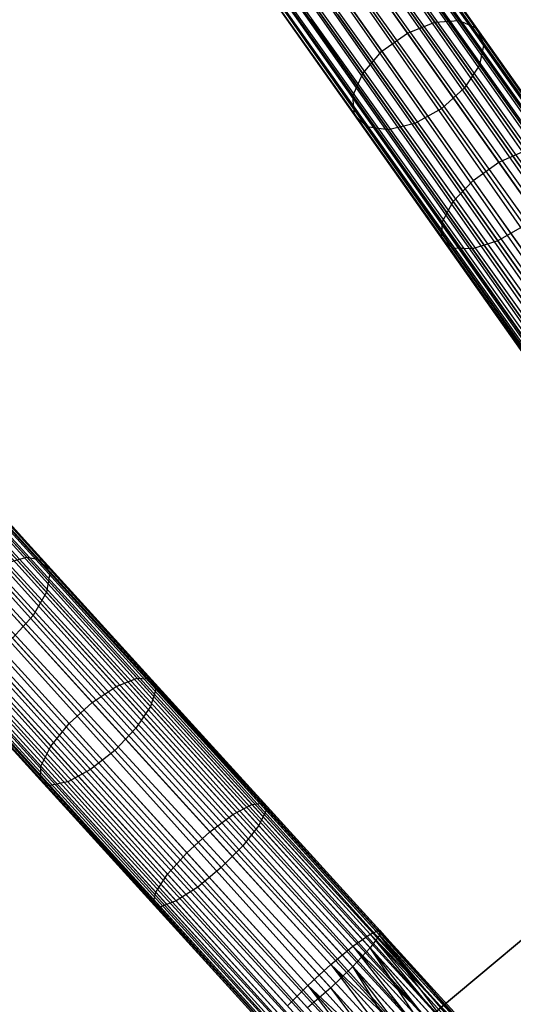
# Model space of a CAD drawing. Extents: x -102 to 102, y -101 to 102.
# Tile 194 of 256: x -48 to -41, y 48 to 61. Entities that reach past the tile are written whole.
import ezdxf

# ---------------------------------------------------------------- set-up
doc = ezdxf.new("R2010")
doc.units = 0
doc.header["$LTSCALE"] = 25.4
doc.layers.get('0').update_dxf_attribs({"linetype": 'CONTINUOUS'})

# ---------------------------------------------------------------- blocks, each defined once
blk = doc.blocks.new('NL2500011659_STL')
at = {"color": 0}
for p, q in [((-45.887, 66.31, -7), (-24.219, 35.849, -7.191)), ((-24.389, 35.729, -6.831), (-45.887, 66.31, -7)), ((-24.389, 35.729, -6.831), (-45.887, 66.31, -7)), ((-24.289, 35.8, -7), (-45.887, 66.31, -7)), ((-24.289, 35.8, -7), (-45.887, 66.31, -7)), ((-45.887, 66.31, -7), (-24.219, 35.849, -7.191)), ((-45.817, 66.359, -7.809), (-24.289, 35.8, -8)), ((-24.184, 35.874, -7.605), (-45.817, 66.359, -7.809)), ((-24.184, 35.874, -7.605), (-45.817, 66.359, -7.809)), ((-24.219, 35.849, -7.809), (-45.817, 66.359, -7.809)), ((-24.219, 35.849, -7.809), (-45.817, 66.359, -7.809)), ((-45.817, 66.359, -7.809), (-24.289, 35.8, -8)), ((-45.782, 66.384, -7.395), (-24.184, 35.874, -7.605)), ((-24.184, 35.874, -7.395), (-45.782, 66.384, -7.395)), ((-45.782, 66.384, -7.395), (-24.184, 35.874, -7.605)), ((-24.219, 35.849, -7.191), (-45.782, 66.384, -7.395)), ((-24.219, 35.849, -7.191), (-45.782, 66.384, -7.395)), ((-24.184, 35.874, -7.395), (-45.782, 66.384, -7.395)), ((-46.114, 66.149, -6.691), (-24.389, 35.729, -6.831)), ((-24.664, 35.534, -6.586), (-46.114, 66.149, -6.691)), ((-24.664, 35.534, -6.586), (-46.114, 66.149, -6.691)), ((-24.516, 35.639, -6.691), (-46.114, 66.149, -6.691)), ((-24.516, 35.639, -6.691), (-46.114, 66.149, -6.691)), ((-46.114, 66.149, -6.691), (-24.389, 35.729, -6.831)), ((-45.987, 66.239, -8.169), (-24.516, 35.639, -8.309)), ((-24.289, 35.8, -8), (-45.987, 66.239, -8.169)), ((-24.289, 35.8, -8), (-45.987, 66.239, -8.169)), ((-24.389, 35.729, -8.169), (-45.987, 66.239, -8.169)), ((-24.389, 35.729, -8.169), (-45.987, 66.239, -8.169)), ((-45.987, 66.239, -8.169), (-24.516, 35.639, -8.309)), ((-46.261, 66.045, -8.414), (-24.826, 35.419, -8.478)), ((-24.516, 35.639, -8.309), (-46.261, 66.045, -8.414)), ((-24.516, 35.639, -8.309), (-46.261, 66.045, -8.414)), ((-24.664, 35.534, -8.414), (-46.261, 66.045, -8.414)), ((-24.664, 35.534, -8.414), (-46.261, 66.045, -8.414)), ((-46.261, 66.045, -8.414), (-24.826, 35.419, -8.478)), ((-46.424, 65.93, -6.522), (-24.664, 35.534, -6.586)), ((-24.826, 35.419, -6.522), (-46.424, 65.93, -6.522)), ((-24.826, 35.419, -6.522), (-46.424, 65.93, -6.522)), ((-46.424, 65.93, -6.522), (-24.664, 35.534, -6.586)), ((-24.826, 35.419, -8.478), (-46.593, 65.81, -8.5)), ((-24.996, 35.299, -6.5), (-46.593, 65.81, -6.5)), ((-24.996, 35.299, -6.5), (-46.593, 65.81, -6.5)), ((-24.996, 35.299, -8.5), (-46.593, 65.81, -8.5)), ((-24.826, 35.419, -8.478), (-46.593, 65.81, -8.5)), ((-24.996, 35.299, -8.5), (-46.593, 65.81, -8.5)), ((-25.165, 35.179, -8.478), (-46.593, 65.81, -8.5)), ((-25.165, 35.179, -8.478), (-46.593, 65.81, -8.5)), ((-25.328, 35.064, -6.586), (-46.763, 65.689, -6.522)), ((-25.328, 35.064, -6.586), (-46.763, 65.689, -6.522)), ((-25.165, 35.179, -6.522), (-46.763, 65.689, -6.522)), ((-25.165, 35.179, -6.522), (-46.763, 65.689, -6.522)), ((-46.925, 65.575, -8.414), (-25.475, 34.96, -8.309)), ((-25.165, 35.179, -8.478), (-46.925, 65.575, -8.414)), ((-25.165, 35.179, -8.478), (-46.925, 65.575, -8.414)), ((-25.328, 35.064, -8.414), (-46.925, 65.575, -8.414)), ((-25.328, 35.064, -8.414), (-46.925, 65.575, -8.414)), ((-46.925, 65.575, -8.414), (-25.475, 34.96, -8.309)), ((-47.2, 65.38, -8.169), (-25.703, 34.799, -8)), ((-25.475, 34.96, -8.309), (-47.2, 65.38, -8.169)), ((-25.475, 34.96, -8.309), (-47.2, 65.38, -8.169)), ((-25.602, 34.87, -8.169), (-47.2, 65.38, -8.169)), ((-25.602, 34.87, -8.169), (-47.2, 65.38, -8.169)), ((-47.2, 65.38, -8.169), (-25.703, 34.799, -8)), ((-47.073, 65.47, -6.691), (-25.328, 35.064, -6.586)), ((-25.602, 34.87, -6.831), (-47.073, 65.47, -6.691)), ((-25.602, 34.87, -6.831), (-47.073, 65.47, -6.691)), ((-25.475, 34.96, -6.691), (-47.073, 65.47, -6.691)), ((-25.475, 34.96, -6.691), (-47.073, 65.47, -6.691)), ((-47.073, 65.47, -6.691), (-25.328, 35.064, -6.586)), ((-25.807, 34.725, -7.395), (-47.405, 65.235, -7.395)), ((-25.807, 34.725, -7.605), (-47.405, 65.235, -7.395)), ((-47.405, 65.235, -7.395), (-25.772, 34.75, -7.191)), ((-25.807, 34.725, -7.605), (-47.405, 65.235, -7.395)), ((-25.807, 34.725, -7.395), (-47.405, 65.235, -7.395)), ((-47.405, 65.235, -7.395), (-25.772, 34.75, -7.191)), ((-47.37, 65.26, -7.809), (-25.807, 34.725, -7.605)), ((-25.703, 34.799, -8), (-47.37, 65.26, -7.809)), ((-25.703, 34.799, -8), (-47.37, 65.26, -7.809)), ((-25.772, 34.75, -7.809), (-47.37, 65.26, -7.809)), ((-25.772, 34.75, -7.809), (-47.37, 65.26, -7.809)), ((-47.37, 65.26, -7.809), (-25.807, 34.725, -7.605)), ((-47.3, 65.309, -7), (-25.602, 34.87, -6.831)), ((-25.772, 34.75, -7.191), (-47.3, 65.309, -7)), ((-25.772, 34.75, -7.191), (-47.3, 65.309, -7)), ((-25.703, 34.799, -7), (-47.3, 65.309, -7)), ((-25.703, 34.799, -7), (-47.3, 65.309, -7)), ((-47.3, 65.309, -7), (-25.602, 34.87, -6.831)), ((-43.288, 62.157, -303.512), (-42.171, 60.579, -304.937)), ((-43.288, 62.157, -303.512), (-42.171, 60.579, -304.937)), ((-42.947, 62.157, -303.274), (-41.846, 60.602, -304.678)), ((-42.947, 62.157, -303.274), (-41.846, 60.602, -304.678)), ((-43.66, 62.026, -303.642), (-42.534, 60.435, -305.078)), ((-43.66, 62.026, -303.642), (-42.534, 60.435, -305.078)), ((-42.696, 62.025, -302.97), (-41.617, 60.5, -304.346)), ((-42.696, 62.025, -302.97), (-41.617, 60.5, -304.346)), ((-44, 61.786, -303.642), (-42.874, 60.195, -305.078)), ((-44, 61.786, -303.642), (-42.874, 60.195, -305.078)), ((-42.579, 61.784, -302.652), (-41.522, 60.291, -304)), ((-42.579, 61.784, -302.652), (-41.522, 60.291, -304)), ((-44.247, 61.478, -303.512), (-43.13, 59.9, -304.937)), ((-44.247, 61.478, -303.512), (-43.13, 59.9, -304.937)), ((-42.616, 61.476, -302.375), (-41.578, 60.011, -303.698)), ((-42.616, 61.476, -302.375), (-41.578, 60.011, -303.698)), ((-44.36, 61.156, -303.274), (-43.26, 59.602, -304.678)), ((-44.36, 61.156, -303.274), (-43.26, 59.602, -304.678)), ((-42.8, 61.155, -302.187), (-41.775, 59.707, -303.493)), ((-42.8, 61.155, -302.187), (-41.775, 59.707, -303.493)), ((-44.319, 60.876, -302.97), (-43.24, 59.351, -304.346)), ((-44.319, 60.876, -302.97), (-43.24, 59.351, -304.346)), ((-42.08, 59.434, -303.421), (-43.1, 60.875, -302.12)), ((-42.08, 59.434, -303.421), (-43.1, 60.875, -302.12)), ((-44.131, 60.685, -302.652), (-43.074, 59.192, -304)), ((-44.131, 60.685, -302.652), (-43.074, 59.192, -304)), ((-43.464, 60.685, -302.187), (-42.439, 59.237, -303.493)), ((-43.464, 60.685, -302.187), (-42.439, 59.237, -303.493)), ((-43.829, 60.618, -302.375), (-42.791, 59.152, -303.698)), ((-43.829, 60.618, -302.375), (-42.791, 59.152, -303.698)), ((-42.534, 60.435, -305.078), (-42.171, 60.579, -304.937)), ((-42.534, 60.435, -305.078), (-42.171, 60.579, -304.937)), ((-42.171, 60.579, -304.937), (-41.846, 60.602, -304.678)), ((-42.171, 60.579, -304.937), (-41.846, 60.602, -304.678)), ((-42.171, 60.579, -304.937), (-40.967, 58.878, -306.129)), ((-42.171, 60.579, -304.937), (-40.967, 58.878, -306.129)), ((-41.846, 60.602, -304.678), (-40.66, 58.926, -305.852)), ((-41.846, 60.602, -304.678), (-40.66, 58.926, -305.852)), ((-41.846, 60.602, -304.678), (-41.617, 60.5, -304.346)), ((-41.846, 60.602, -304.678), (-41.617, 60.5, -304.346)), ((-42.874, 60.195, -305.078), (-42.534, 60.435, -305.078)), ((-42.874, 60.195, -305.078), (-42.534, 60.435, -305.078)), ((-42.534, 60.435, -305.078), (-41.32, 58.72, -306.28)), ((-42.534, 60.435, -305.078), (-41.32, 58.72, -306.28)), ((-41.617, 60.5, -304.346), (-40.453, 58.857, -305.498)), ((-41.617, 60.5, -304.346), (-40.453, 58.857, -305.498)), ((-41.617, 60.5, -304.346), (-41.522, 60.291, -304)), ((-41.617, 60.5, -304.346), (-41.522, 60.291, -304)), ((-53.593, 60.253, -7.395), (-28.41, 32.628, -7.605)), ((-28.41, 32.628, -7.395), (-53.593, 60.253, -7.395)), ((-53.593, 60.253, -7.395), (-28.41, 32.628, -7.605)), ((-28.442, 32.599, -7.191), (-53.593, 60.253, -7.395)), ((-28.442, 32.599, -7.191), (-53.593, 60.253, -7.395)), ((-28.41, 32.628, -7.395), (-53.593, 60.253, -7.395)), ((-41.522, 60.291, -304), (-41.578, 60.011, -303.698)), ((-41.522, 60.291, -304), (-41.578, 60.011, -303.698)), ((-41.522, 60.291, -304), (-40.382, 58.681, -305.128)), ((-41.522, 60.291, -304), (-40.382, 58.681, -305.128)), ((-53.688, 60.166, -7), (-28.442, 32.599, -7.191)), ((-28.596, 32.459, -6.831), (-53.688, 60.166, -7)), ((-28.596, 32.459, -6.831), (-53.688, 60.166, -7)), ((-28.505, 32.542, -7), (-53.688, 60.166, -7)), ((-28.505, 32.542, -7), (-53.688, 60.166, -7)), ((-53.688, 60.166, -7), (-28.442, 32.599, -7.191)), ((-53.625, 60.224, -7.809), (-28.505, 32.542, -8)), ((-28.41, 32.628, -7.605), (-53.625, 60.224, -7.809)), ((-28.41, 32.628, -7.605), (-53.625, 60.224, -7.809)), ((-28.442, 32.599, -7.809), (-53.625, 60.224, -7.809)), ((-28.442, 32.599, -7.809), (-53.625, 60.224, -7.809)), ((-53.625, 60.224, -7.809), (-28.505, 32.542, -8)), ((-43.13, 59.9, -304.937), (-42.874, 60.195, -305.078)), ((-43.13, 59.9, -304.937), (-42.874, 60.195, -305.078)), ((-42.874, 60.195, -305.078), (-41.66, 58.48, -306.28)), ((-42.874, 60.195, -305.078), (-41.66, 58.48, -306.28)), ((-53.779, 60.084, -8.169), (-28.71, 32.354, -8.309)), ((-28.505, 32.542, -8), (-53.779, 60.084, -8.169)), ((-28.505, 32.542, -8), (-53.779, 60.084, -8.169)), ((-28.596, 32.459, -8.169), (-53.779, 60.084, -8.169)), ((-28.596, 32.459, -8.169), (-53.779, 60.084, -8.169)), ((-53.779, 60.084, -8.169), (-28.71, 32.354, -8.309)), ((-41.578, 60.011, -303.698), (-41.775, 59.707, -303.493)), ((-41.578, 60.011, -303.698), (-41.775, 59.707, -303.493)), ((-41.578, 60.011, -303.698), (-40.459, 58.43, -304.806)), ((-41.578, 60.011, -303.698), (-40.459, 58.43, -304.806)), ((-54.028, 59.857, -8.414), (-28.991, 32.098, -8.478)), ((-28.71, 32.354, -8.309), (-54.028, 59.857, -8.414)), ((-28.71, 32.354, -8.309), (-54.028, 59.857, -8.414)), ((-28.844, 32.232, -8.414), (-54.028, 59.857, -8.414)), ((-28.844, 32.232, -8.414), (-54.028, 59.857, -8.414)), ((-54.028, 59.857, -8.414), (-28.991, 32.098, -8.478)), ((-53.894, 59.979, -6.691), (-28.596, 32.459, -6.831)), ((-28.844, 32.232, -6.586), (-53.894, 59.979, -6.691)), ((-28.844, 32.232, -6.586), (-53.894, 59.979, -6.691)), ((-28.71, 32.354, -6.691), (-53.894, 59.979, -6.691)), ((-28.71, 32.354, -6.691), (-53.894, 59.979, -6.691)), ((-53.894, 59.979, -6.691), (-28.596, 32.459, -6.831)), ((-43.26, 59.602, -304.678), (-43.13, 59.9, -304.937)), ((-43.26, 59.602, -304.678), (-43.13, 59.9, -304.937)), ((-43.13, 59.9, -304.937), (-41.926, 58.199, -306.129)), ((-43.13, 59.9, -304.937), (-41.926, 58.199, -306.129)), ((-54.174, 59.723, -6.522), (-28.844, 32.232, -6.586)), ((-28.991, 32.098, -6.522), (-54.174, 59.723, -6.522)), ((-28.991, 32.098, -6.522), (-54.174, 59.723, -6.522)), ((-54.174, 59.723, -6.522), (-28.844, 32.232, -6.586)), ((-43.24, 59.351, -304.346), (-43.26, 59.602, -304.678)), ((-43.26, 59.602, -304.678), (-42.074, 57.926, -305.852)), ((-43.26, 59.602, -304.678), (-42.074, 57.926, -305.852)), ((-43.24, 59.351, -304.346), (-43.26, 59.602, -304.678)), ((-41.775, 59.707, -303.493), (-42.08, 59.434, -303.421)), ((-41.775, 59.707, -303.493), (-42.08, 59.434, -303.421)), ((-41.775, 59.707, -303.493), (-40.671, 58.147, -304.587)), ((-41.775, 59.707, -303.493), (-40.671, 58.147, -304.587)), ((-28.991, 32.098, -8.478), (-54.328, 59.583, -8.5)), ((-29.145, 31.958, -6.5), (-54.328, 59.583, -6.5)), ((-29.145, 31.958, -6.5), (-54.328, 59.583, -6.5)), ((-29.145, 31.958, -8.5), (-54.328, 59.583, -8.5)), ((-28.991, 32.098, -8.478), (-54.328, 59.583, -8.5)), ((-29.145, 31.958, -8.5), (-54.328, 59.583, -8.5)), ((-29.298, 31.818, -8.478), (-54.328, 59.583, -8.5)), ((-29.298, 31.818, -8.478), (-54.328, 59.583, -8.5)), ((-29.445, 31.684, -6.586), (-54.482, 59.443, -6.522)), ((-29.445, 31.684, -6.586), (-54.482, 59.443, -6.522)), ((-29.298, 31.818, -6.522), (-54.482, 59.443, -6.522)), ((-29.298, 31.818, -6.522), (-54.482, 59.443, -6.522)), ((-43.074, 59.192, -304), (-43.24, 59.351, -304.346)), ((-43.24, 59.351, -304.346), (-42.077, 57.708, -305.498)), ((-43.24, 59.351, -304.346), (-42.077, 57.708, -305.498)), ((-43.074, 59.192, -304), (-43.24, 59.351, -304.346)), ((-42.08, 59.434, -303.421), (-42.439, 59.237, -303.493)), ((-42.08, 59.434, -303.421), (-42.439, 59.237, -303.493)), ((-40.981, 57.88, -304.509), (-42.08, 59.434, -303.421)), ((-40.981, 57.88, -304.509), (-42.08, 59.434, -303.421)), ((-54.629, 59.309, -8.414), (-29.579, 31.562, -8.309)), ((-29.298, 31.818, -8.478), (-54.629, 59.309, -8.414)), ((-29.298, 31.818, -8.478), (-54.629, 59.309, -8.414)), ((-29.445, 31.684, -8.414), (-54.629, 59.309, -8.414)), ((-29.445, 31.684, -8.414), (-54.629, 59.309, -8.414)), ((-54.629, 59.309, -8.414), (-29.579, 31.562, -8.309)), ((-42.439, 59.237, -303.493), (-42.791, 59.152, -303.698)), ((-42.439, 59.237, -303.493), (-42.791, 59.152, -303.698)), ((-42.439, 59.237, -303.493), (-41.335, 57.677, -304.587)), ((-42.439, 59.237, -303.493), (-41.335, 57.677, -304.587)), ((-54.877, 59.082, -8.169), (-29.785, 31.375, -8)), ((-29.579, 31.562, -8.309), (-54.877, 59.082, -8.169)), ((-29.579, 31.562, -8.309), (-54.877, 59.082, -8.169)), ((-29.694, 31.457, -8.169), (-54.877, 59.082, -8.169)), ((-29.694, 31.457, -8.169), (-54.877, 59.082, -8.169)), ((-54.877, 59.082, -8.169), (-29.785, 31.375, -8)), ((-54.762, 59.187, -6.691), (-29.445, 31.684, -6.586)), ((-29.694, 31.457, -6.831), (-54.762, 59.187, -6.691)), ((-29.694, 31.457, -6.831), (-54.762, 59.187, -6.691)), ((-29.579, 31.562, -6.691), (-54.762, 59.187, -6.691)), ((-29.579, 31.562, -6.691), (-54.762, 59.187, -6.691)), ((-54.762, 59.187, -6.691), (-29.445, 31.684, -6.586)), ((-42.791, 59.152, -303.698), (-43.074, 59.192, -304)), ((-43.074, 59.192, -304), (-41.935, 57.582, -305.128)), ((-43.074, 59.192, -304), (-41.935, 57.582, -305.128)), ((-42.791, 59.152, -303.698), (-43.074, 59.192, -304)), ((-42.791, 59.152, -303.698), (-41.672, 57.571, -304.806)), ((-42.791, 59.152, -303.698), (-41.672, 57.571, -304.806)), ((-55.031, 58.942, -7.809), (-29.88, 31.288, -7.605)), ((-29.785, 31.375, -8), (-55.031, 58.942, -7.809)), ((-29.785, 31.375, -8), (-55.031, 58.942, -7.809)), ((-29.848, 31.317, -7.809), (-55.031, 58.942, -7.809)), ((-29.848, 31.317, -7.809), (-55.031, 58.942, -7.809)), ((-55.031, 58.942, -7.809), (-29.88, 31.288, -7.605)), ((-54.968, 59, -7), (-29.694, 31.457, -6.831)), ((-29.848, 31.317, -7.191), (-54.968, 59, -7)), ((-29.848, 31.317, -7.191), (-54.968, 59, -7)), ((-29.785, 31.375, -7), (-54.968, 59, -7)), ((-29.785, 31.375, -7), (-54.968, 59, -7)), ((-54.968, 59, -7), (-29.694, 31.457, -6.831)), ((-29.88, 31.288, -7.395), (-55.063, 58.913, -7.395)), ((-29.88, 31.288, -7.605), (-55.063, 58.913, -7.395)), ((-55.063, 58.913, -7.395), (-29.848, 31.317, -7.191)), ((-29.88, 31.288, -7.605), (-55.063, 58.913, -7.395)), ((-29.88, 31.288, -7.395), (-55.063, 58.913, -7.395)), ((-55.063, 58.913, -7.395), (-29.848, 31.317, -7.191)), ((-41.32, 58.72, -306.28), (-40.967, 58.878, -306.129)), ((-41.32, 58.72, -306.28), (-40.967, 58.878, -306.129)), ((-41.66, 58.48, -306.28), (-41.32, 58.72, -306.28)), ((-41.66, 58.48, -306.28), (-41.32, 58.72, -306.28)), ((-41.32, 58.72, -306.28), (-40.034, 56.903, -307.232)), ((-41.32, 58.72, -306.28), (-40.034, 56.903, -307.232)), ((-41.926, 58.199, -306.129), (-41.66, 58.48, -306.28)), ((-41.926, 58.199, -306.129), (-41.66, 58.48, -306.28)), ((-41.66, 58.48, -306.28), (-40.374, 56.663, -307.232)), ((-41.66, 58.48, -306.28), (-40.374, 56.663, -307.232)), ((-42.074, 57.926, -305.852), (-41.926, 58.199, -306.129)), ((-42.074, 57.926, -305.852), (-41.926, 58.199, -306.129)), ((-41.926, 58.199, -306.129), (-40.65, 56.397, -307.073)), ((-41.926, 58.199, -306.129), (-40.65, 56.397, -307.073)), ((-42.077, 57.708, -305.498), (-42.074, 57.926, -305.852)), ((-42.077, 57.708, -305.498), (-42.074, 57.926, -305.852)), ((-42.074, 57.926, -305.852), (-40.817, 56.15, -306.782)), ((-42.074, 57.926, -305.852), (-40.817, 56.15, -306.782)), ((-40.981, 57.88, -304.509), (-41.335, 57.677, -304.587)), ((-40.981, 57.88, -304.509), (-41.335, 57.677, -304.587)), ((-41.935, 57.582, -305.128), (-42.077, 57.708, -305.498)), ((-42.077, 57.708, -305.498), (-40.844, 55.967, -306.41)), ((-42.077, 57.708, -305.498), (-40.844, 55.967, -306.41)), ((-41.935, 57.582, -305.128), (-42.077, 57.708, -305.498)), ((-41.335, 57.677, -304.587), (-41.672, 57.571, -304.806)), ((-41.335, 57.677, -304.587), (-41.672, 57.571, -304.806)), ((-41.335, 57.677, -304.587), (-40.165, 56.024, -305.453)), ((-41.335, 57.677, -304.587), (-40.165, 56.024, -305.453)), ((-41.672, 57.571, -304.806), (-41.935, 57.582, -305.128)), ((-41.935, 57.582, -305.128), (-40.728, 55.877, -306.021)), ((-41.935, 57.582, -305.128), (-40.728, 55.877, -306.021)), ((-41.672, 57.571, -304.806), (-41.935, 57.582, -305.128)), ((-41.672, 57.571, -304.806), (-40.487, 55.897, -305.683)), ((-41.672, 57.571, -304.806), (-40.487, 55.897, -305.683)), ((-48.977, 54.999, -304.678), (-47.594, 53.481, -305.852)), ((-48.977, 54.999, -304.678), (-47.594, 53.481, -305.852)), ((-48.737, 54.926, -304.346), (-47.38, 53.438, -305.498)), ((-48.737, 54.926, -304.346), (-47.38, 53.438, -305.498)), ((-48.617, 54.73, -304), (-47.288, 53.272, -305.128)), ((-48.617, 54.73, -304), (-47.288, 53.272, -305.128)), ((-48.638, 54.444, -303.698), (-47.334, 53.013, -304.806)), ((-48.638, 54.444, -303.698), (-47.334, 53.013, -304.806)), ((-48.797, 54.119, -303.493), (-47.509, 52.706, -304.587)), ((-48.797, 54.119, -303.493), (-47.509, 52.706, -304.587)), ((-47.892, 53.395, -306.129), (-47.594, 53.481, -305.852)), ((-47.892, 53.395, -306.129), (-47.594, 53.481, -305.852)), ((-47.594, 53.481, -305.852), (-46.128, 51.874, -306.782)), ((-47.594, 53.481, -305.852), (-46.128, 51.874, -306.782)), ((-47.594, 53.481, -305.852), (-47.38, 53.438, -305.498)), ((-47.594, 53.481, -305.852), (-47.38, 53.438, -305.498)), ((-47.892, 53.395, -306.129), (-46.405, 51.764, -307.073)), ((-47.892, 53.395, -306.129), (-46.405, 51.764, -307.073)), ((-47.38, 53.438, -305.498), (-45.943, 51.861, -306.41)), ((-47.38, 53.438, -305.498), (-45.943, 51.861, -306.41)), ((-47.38, 53.438, -305.498), (-47.288, 53.272, -305.128)), ((-47.38, 53.438, -305.498), (-47.288, 53.272, -305.128)), ((-48.224, 53.195, -306.28), (-46.724, 51.55, -307.232)), ((-48.224, 53.195, -306.28), (-46.724, 51.55, -307.232)), ((-47.288, 53.272, -305.128), (-47.334, 53.013, -304.806)), ((-47.288, 53.272, -305.128), (-47.334, 53.013, -304.806)), ((-47.288, 53.272, -305.128), (-45.88, 51.728, -306.021)), ((-47.288, 53.272, -305.128), (-45.88, 51.728, -306.021)), ((-47.334, 53.013, -304.806), (-47.509, 52.706, -304.587)), ((-47.334, 53.013, -304.806), (-47.509, 52.706, -304.587)), ((-47.334, 53.013, -304.806), (-45.952, 51.498, -305.683)), ((-47.334, 53.013, -304.806), (-45.952, 51.498, -305.683)), ((-48.531, 52.915, -306.28), (-47.031, 51.27, -307.232)), ((-48.531, 52.915, -306.28), (-47.031, 51.27, -307.232)), ((-47.509, 52.706, -304.587), (-47.783, 52.404, -304.509)), ((-47.509, 52.706, -304.587), (-47.783, 52.404, -304.509)), ((-47.509, 52.706, -304.587), (-46.144, 51.21, -305.453)), ((-47.509, 52.706, -304.587), (-46.144, 51.21, -305.453)), ((-48.761, 52.604, -306.129), (-47.273, 50.972, -307.073)), ((-48.761, 52.604, -306.129), (-47.273, 50.972, -307.073)), ((-46.425, 50.914, -305.372), (-47.783, 52.404, -304.509)), ((-46.425, 50.914, -305.372), (-47.783, 52.404, -304.509)), ((-48.874, 52.314, -305.852), (-47.408, 50.707, -306.782)), ((-48.874, 52.314, -305.852), (-47.408, 50.707, -306.782)), ((-48.11, 52.158, -304.587), (-46.746, 50.662, -305.453)), ((-48.11, 52.158, -304.587), (-46.746, 50.662, -305.453)), ((-48.85, 52.098, -305.498), (-47.413, 50.521, -306.41)), ((-48.85, 52.098, -305.498), (-47.413, 50.521, -306.41)), ((-48.432, 52.012, -304.806), (-47.05, 50.496, -305.683)), ((-48.432, 52.012, -304.806), (-47.05, 50.496, -305.683)), ((-48.694, 51.991, -305.128), (-47.286, 50.447, -306.021)), ((-48.694, 51.991, -305.128), (-47.286, 50.447, -306.021)), ((-46.724, 51.55, -307.232), (-46.405, 51.764, -307.073)), ((-46.724, 51.55, -307.232), (-46.405, 51.764, -307.073)), ((-46.405, 51.764, -307.073), (-46.128, 51.874, -306.782)), ((-46.405, 51.764, -307.073), (-46.128, 51.874, -306.782)), ((-46.405, 51.764, -307.073), (-44.854, 50.063, -307.757)), ((-46.405, 51.764, -307.073), (-44.854, 50.063, -307.757)), ((-46.128, 51.874, -306.782), (-44.601, 50.198, -307.456)), ((-46.128, 51.874, -306.782), (-44.601, 50.198, -307.456)), ((-46.128, 51.874, -306.782), (-45.943, 51.861, -306.41)), ((-46.128, 51.874, -306.782), (-45.943, 51.861, -306.41)), ((-45.943, 51.861, -306.41), (-44.445, 50.218, -307.071)), ((-45.943, 51.861, -306.41), (-44.445, 50.218, -307.071)), ((-45.943, 51.861, -306.41), (-45.88, 51.728, -306.021)), ((-45.943, 51.861, -306.41), (-45.88, 51.728, -306.021)), ((-45.88, 51.728, -306.021), (-45.952, 51.498, -305.683)), ((-45.88, 51.728, -306.021), (-45.952, 51.498, -305.683)), ((-45.88, 51.728, -306.021), (-44.413, 50.118, -306.668)), ((-45.88, 51.728, -306.021), (-44.413, 50.118, -306.668)), ((-47.031, 51.27, -307.232), (-46.724, 51.55, -307.232)), ((-47.031, 51.27, -307.232), (-46.724, 51.55, -307.232)), ((-46.724, 51.55, -307.232), (-45.161, 49.835, -307.921)), ((-46.724, 51.55, -307.232), (-45.161, 49.835, -307.921)), ((-45.952, 51.498, -305.683), (-46.144, 51.21, -305.453)), ((-45.952, 51.498, -305.683), (-46.144, 51.21, -305.453)), ((-45.952, 51.498, -305.683), (-44.511, 49.917, -306.318)), ((-45.952, 51.498, -305.683), (-44.511, 49.917, -306.318)), ((-47.273, 50.972, -307.073), (-47.031, 51.27, -307.232)), ((-47.273, 50.972, -307.073), (-47.031, 51.27, -307.232)), ((-47.031, 51.27, -307.232), (-45.468, 49.555, -307.921)), ((-47.031, 51.27, -307.232), (-45.468, 49.555, -307.921)), ((-46.144, 51.21, -305.453), (-46.425, 50.914, -305.372)), ((-46.144, 51.21, -305.453), (-46.425, 50.914, -305.372)), ((-46.144, 51.21, -305.453), (-44.722, 49.649, -306.08)), ((-46.144, 51.21, -305.453), (-44.722, 49.649, -306.08)), ((-47.408, 50.707, -306.782), (-47.273, 50.972, -307.073)), ((-47.408, 50.707, -306.782), (-47.273, 50.972, -307.073)), ((-47.273, 50.972, -307.073), (-45.723, 49.271, -307.757)), ((-47.273, 50.972, -307.073), (-45.723, 49.271, -307.757)), ((-46.425, 50.914, -305.372), (-46.746, 50.662, -305.453)), ((-46.425, 50.914, -305.372), (-46.746, 50.662, -305.453)), ((-45.009, 49.361, -305.996), (-46.425, 50.914, -305.372)), ((-45.009, 49.361, -305.996), (-46.425, 50.914, -305.372)), ((-47.413, 50.521, -306.41), (-47.408, 50.707, -306.782)), ((-47.413, 50.521, -306.41), (-47.408, 50.707, -306.782)), ((-47.408, 50.707, -306.782), (-45.881, 49.031, -307.456)), ((-47.408, 50.707, -306.782), (-45.881, 49.031, -307.456)), ((-46.746, 50.662, -305.453), (-47.05, 50.496, -305.683)), ((-46.746, 50.662, -305.453), (-47.05, 50.496, -305.683)), ((-46.746, 50.662, -305.453), (-45.323, 49.101, -306.08)), ((-46.746, 50.662, -305.453), (-45.323, 49.101, -306.08)), ((-47.286, 50.447, -306.021), (-47.413, 50.521, -306.41)), ((-47.413, 50.521, -306.41), (-45.915, 48.878, -307.071)), ((-47.413, 50.521, -306.41), (-45.915, 48.878, -307.071)), ((-47.286, 50.447, -306.021), (-47.413, 50.521, -306.41)), ((-47.05, 50.496, -305.683), (-47.286, 50.447, -306.021)), ((-47.05, 50.496, -305.683), (-47.286, 50.447, -306.021)), ((-47.286, 50.447, -306.021), (-45.819, 48.837, -306.668)), ((-47.286, 50.447, -306.021), (-45.819, 48.837, -306.668)), ((-47.05, 50.496, -305.683), (-45.61, 48.916, -306.318)), ((-47.05, 50.496, -305.683), (-45.61, 48.916, -306.318)), ((-44.854, 50.063, -307.757), (-44.601, 50.198, -307.456)), ((-44.854, 50.063, -307.757), (-44.601, 50.198, -307.456)), ((-44.601, 50.198, -307.456), (-44.445, 50.218, -307.071)), ((-44.601, 50.198, -307.456), (-44.445, 50.218, -307.071)), ((-44.601, 50.198, -307.456), (-43.031, 48.476, -307.863)), ((-44.601, 50.198, -307.456), (-43.031, 48.476, -307.863)), ((-44.445, 50.218, -307.071), (-42.905, 48.529, -307.471)), ((-44.445, 50.218, -307.071), (-42.905, 48.529, -307.471)), ((-44.445, 50.218, -307.071), (-44.413, 50.118, -306.668)), ((-44.445, 50.218, -307.071), (-44.413, 50.118, -306.668)), ((-38.845, 50.214, -308.5), (-42.49, 47.17, -308.5)), ((-42.49, 47.17, -318), (-38.845, 50.214, -318)), ((-38.845, 50.214, -308.5), (-42.49, 47.17, -308.5)), ((-42.49, 47.17, -318), (-38.845, 50.214, -318)), ((-45.161, 49.835, -307.921), (-44.854, 50.063, -307.757)), ((-45.161, 49.835, -307.921), (-44.854, 50.063, -307.757)), ((-44.854, 50.063, -307.757), (-43.26, 48.315, -308.17)), ((-44.854, 50.063, -307.757), (-43.26, 48.315, -308.17)), ((-44.413, 50.118, -306.668), (-44.511, 49.917, -306.318)), ((-44.413, 50.118, -306.668), (-44.511, 49.917, -306.318)), ((-44.413, 50.118, -306.668), (-42.905, 48.464, -307.06)), ((-44.413, 50.118, -306.668), (-42.905, 48.464, -307.06)), ((-45.468, 49.555, -307.921), (-45.161, 49.835, -307.921)), ((-45.468, 49.555, -307.921), (-45.161, 49.835, -307.921)), ((-45.161, 49.835, -307.921), (-43.554, 48.073, -308.338)), ((-45.161, 49.835, -307.921), (-43.554, 48.073, -308.338)), ((-44.511, 49.917, -306.318), (-44.722, 49.649, -306.08)), ((-44.511, 49.917, -306.318), (-44.722, 49.649, -306.08)), ((-44.511, 49.917, -306.318), (-43.031, 48.294, -306.702)), ((-44.511, 49.917, -306.318), (-43.031, 48.294, -306.702)), ((-45.723, 49.271, -307.757), (-45.468, 49.555, -307.921)), ((-45.723, 49.271, -307.757), (-45.468, 49.555, -307.921)), ((-45.468, 49.555, -307.921), (-43.861, 47.793, -308.338)), ((-45.468, 49.555, -307.921), (-43.861, 47.793, -308.338)), ((-44.722, 49.649, -306.08), (-45.009, 49.361, -305.996)), ((-44.722, 49.649, -306.08), (-45.009, 49.361, -305.996)), ((-44.722, 49.649, -306.08), (-43.26, 48.046, -306.459)), ((-44.722, 49.649, -306.08), (-43.26, 48.046, -306.459)), ((-45.881, 49.031, -307.456), (-45.723, 49.271, -307.757)), ((-45.881, 49.031, -307.456), (-45.723, 49.271, -307.757)), ((-45.723, 49.271, -307.757), (-44.129, 47.523, -308.17)), ((-45.723, 49.271, -307.757), (-44.129, 47.523, -308.17)), ((-45.009, 49.361, -305.996), (-45.323, 49.101, -306.08)), ((-45.009, 49.361, -305.996), (-45.323, 49.101, -306.08)), ((-43.554, 47.765, -306.374), (-45.009, 49.361, -305.996)), ((-43.554, 47.765, -306.374), (-45.009, 49.361, -305.996)), ((-45.915, 48.878, -307.071), (-45.881, 49.031, -307.456)), ((-45.915, 48.878, -307.071), (-45.881, 49.031, -307.456)), ((-45.881, 49.031, -307.456), (-44.311, 47.309, -307.863)), ((-45.881, 49.031, -307.456), (-44.311, 47.309, -307.863)), ((-45.323, 49.101, -306.08), (-45.61, 48.916, -306.318)), ((-45.323, 49.101, -306.08), (-45.61, 48.916, -306.318)), ((-45.323, 49.101, -306.08), (-43.862, 47.498, -306.459)), ((-45.323, 49.101, -306.08), (-43.862, 47.498, -306.459)), ((-45.819, 48.837, -306.668), (-45.915, 48.878, -307.071)), ((-45.915, 48.878, -307.071), (-44.375, 47.189, -307.471)), ((-45.915, 48.878, -307.071), (-44.375, 47.189, -307.471)), ((-45.819, 48.837, -306.668), (-45.915, 48.878, -307.071)), ((-45.61, 48.916, -306.318), (-45.819, 48.837, -306.668)), ((-45.61, 48.916, -306.318), (-45.819, 48.837, -306.668)), ((-45.61, 48.916, -306.318), (-44.129, 47.292, -306.702)), ((-45.61, 48.916, -306.318), (-44.129, 47.292, -306.702)), ((-45.819, 48.837, -306.668), (-44.311, 47.183, -307.06)), ((-45.819, 48.837, -306.668), (-44.311, 47.183, -307.06)), ((-43.031, 48.476, -307.863), (-42.905, 48.529, -307.471)), ((-43.031, 48.476, -307.863), (-42.905, 48.529, -307.471)), ((-42.905, 48.529, -307.471), (-41.377, 46.788, -307.809)), ((-42.905, 48.529, -307.471), (-41.377, 46.788, -307.809)), ((-42.905, 48.529, -307.471), (-41.345, 46.817, -307.605)), ((-41.377, 46.788, -307.191), (-42.905, 48.529, -307.471)), ((-42.905, 48.529, -307.471), (-42.905, 48.464, -307.06)), ((-41.377, 46.788, -307.191), (-42.905, 48.529, -307.471)), ((-41.345, 46.817, -307.395), (-42.905, 48.529, -307.471)), ((-41.345, 46.817, -307.395), (-42.905, 48.529, -307.471)), ((-42.905, 48.529, -307.471), (-41.345, 46.817, -307.605)), ((-42.905, 48.529, -307.471), (-42.905, 48.464, -307.06)), ((-43.26, 48.315, -308.17), (-43.031, 48.476, -307.863)), ((-43.26, 48.315, -308.17), (-43.031, 48.476, -307.863)), ((-43.031, 48.476, -307.863), (-41.53, 46.648, -308.169)), ((-43.031, 48.476, -307.863), (-41.53, 46.648, -308.169)), ((-43.031, 48.476, -307.863), (-41.44, 46.731, -308)), ((-43.031, 48.476, -307.863), (-41.44, 46.731, -308)), ((-43.031, 48.476, -307.863), (-41.377, 46.788, -307.809)), ((-43.031, 48.476, -307.863), (-41.377, 46.788, -307.809)), ((-42.905, 48.464, -307.06), (-43.031, 48.294, -306.702)), ((-42.905, 48.464, -307.06), (-43.031, 48.294, -306.702)), ((-42.905, 48.464, -307.06), (-41.377, 46.788, -307.191)), ((-41.53, 46.648, -306.831), (-42.905, 48.464, -307.06)), ((-41.53, 46.648, -306.831), (-42.905, 48.464, -307.06)), ((-41.44, 46.731, -307), (-42.905, 48.464, -307.06)), ((-41.44, 46.731, -307), (-42.905, 48.464, -307.06)), ((-42.905, 48.464, -307.06), (-41.377, 46.788, -307.191)), ((-43.554, 48.073, -308.338), (-43.26, 48.315, -308.17)), ((-43.554, 48.073, -308.338), (-43.26, 48.315, -308.17)), ((-43.26, 48.315, -308.17), (-41.779, 46.421, -308.414)), ((-43.26, 48.315, -308.17), (-41.779, 46.421, -308.414)), ((-43.26, 48.315, -308.17), (-41.645, 46.543, -308.309)), ((-43.26, 48.315, -308.17), (-41.645, 46.543, -308.309)), ((-43.26, 48.315, -308.17), (-41.53, 46.648, -308.169)), ((-43.26, 48.315, -308.17), (-41.53, 46.648, -308.169)), ((-43.031, 48.294, -306.702), (-43.26, 48.046, -306.459)), ((-43.031, 48.294, -306.702), (-43.26, 48.046, -306.459)), ((-41.779, 46.421, -306.586), (-43.031, 48.294, -306.702)), ((-41.645, 46.543, -306.691), (-43.031, 48.294, -306.702)), ((-41.779, 46.421, -306.586), (-43.031, 48.294, -306.702)), ((-41.645, 46.543, -306.691), (-43.031, 48.294, -306.702)), ((-41.53, 46.648, -306.831), (-43.031, 48.294, -306.702)), ((-41.53, 46.648, -306.831), (-43.031, 48.294, -306.702)), ((-43.861, 47.793, -308.338), (-43.554, 48.073, -308.338)), ((-43.861, 47.793, -308.338), (-43.554, 48.073, -308.338)), ((-43.554, 48.073, -308.338), (-42.08, 46.147, -308.5)), ((-43.554, 48.073, -308.338), (-42.08, 46.147, -308.5)), ((-43.554, 48.073, -308.338), (-41.926, 46.287, -308.478)), ((-43.554, 48.073, -308.338), (-41.926, 46.287, -308.478)), ((-43.554, 48.073, -308.338), (-41.779, 46.421, -308.414)), ((-43.554, 48.073, -308.338), (-41.779, 46.421, -308.414)), ((-43.26, 48.046, -306.459), (-43.554, 47.765, -306.374)), ((-43.26, 48.046, -306.459), (-43.554, 47.765, -306.374)), ((-43.26, 48.046, -306.459), (-41.779, 46.421, -306.586)), ((-42.08, 46.147, -306.5), (-43.26, 48.046, -306.459)), ((-42.08, 46.147, -306.5), (-43.26, 48.046, -306.459)), ((-41.926, 46.287, -306.522), (-43.26, 48.046, -306.459)), ((-41.926, 46.287, -306.522), (-43.26, 48.046, -306.459)), ((-43.26, 48.046, -306.459), (-41.779, 46.421, -306.586)), ((-44.129, 47.523, -308.17), (-43.861, 47.793, -308.338)), ((-44.129, 47.523, -308.17), (-43.861, 47.793, -308.338)), ((-43.554, 47.765, -306.374), (-43.862, 47.498, -306.459)), ((-43.554, 47.765, -306.374), (-43.862, 47.498, -306.459)), ((-43.861, 47.793, -308.338), (-42.38, 45.873, -308.414)), ((-43.861, 47.793, -308.338), (-42.38, 45.873, -308.414)), ((-43.861, 47.793, -308.338), (-42.233, 46.007, -308.478)), ((-43.861, 47.793, -308.338), (-42.233, 46.007, -308.478)), ((-43.861, 47.793, -308.338), (-42.08, 46.147, -308.5)), ((-43.861, 47.793, -308.338), (-42.08, 46.147, -308.5)), ((-42.233, 46.007, -306.522), (-43.554, 47.765, -306.374)), ((-42.233, 46.007, -306.522), (-43.554, 47.765, -306.374)), ((-42.08, 46.147, -306.5), (-43.554, 47.765, -306.374)), ((-42.08, 46.147, -306.5), (-43.554, 47.765, -306.374))]:
    blk.add_line(p, q, dxfattribs=at)

msp = doc.modelspace()

# ---------------------------------------------------------------- block references
at = {"color": 0}
msp.add_blockref('NL2500011659_STL', (0, 0), dxfattribs=at)

doc.saveas('drawing.dxf')
